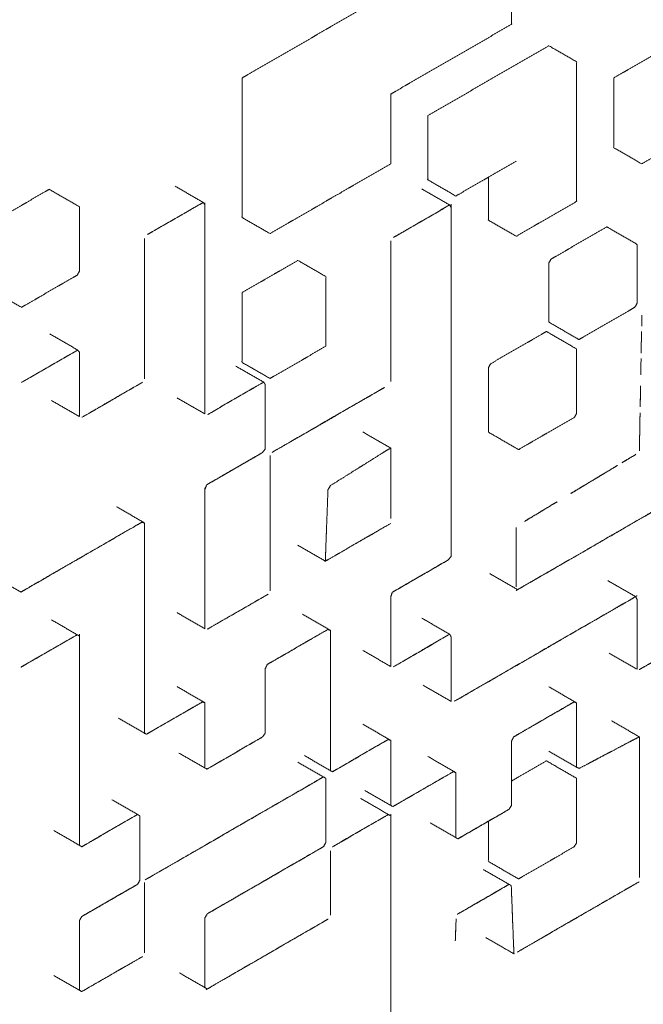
# Model space of a CAD drawing. Header units: millimetres. Extents: x 4 to 1188, y 1 to 840.
# Tile 94 of 123: x 1044.31 to 1045.121, y 149.661 to 150.941. Entities that reach past the tile are written whole.
import ezdxf

# ---------------------------------------------------------------- set-up
doc = ezdxf.new("R2010")
doc.units = ezdxf.units.MM
doc.layers.add('1', color=7, linetype='Continuous', true_color=0xffffff)

msp = doc.modelspace()

# ---------------------------------------------------------------- linework, layer by layer
at = {"layer": '1', "color": 154, "linetype": 'Continuous', "lineweight": 13}
for points, knots in [([(1044.5992, 150.8655), (1044.5992, 150.8515), (1044.5992, 150.8375), (1044.5992, 150.8236), (1044.5992, 150.8096), (1044.5992, 150.7957), (1044.5992, 150.7817), (1044.5992, 150.7678), (1044.5992, 150.7538), (1044.5992, 150.7399), (1044.5992, 150.7259), (1044.5992, 150.7119), (1044.5992, 150.705), (1044.5992, 150.691), (1044.5992, 150.684), (1044.6355, 150.6631), (1044.6476, 150.6701), (1044.6596, 150.6771), (1044.6657, 150.6805), (1044.6778, 150.6875), (1044.6899, 150.6945), (1044.6959, 150.698), (1044.708, 150.705), (1044.714, 150.7085), (1044.7261, 150.7154), (1044.7382, 150.7224), (1044.7442, 150.7259), (1044.7563, 150.7329), (1044.7684, 150.7399), (1044.7805, 150.7468), (1044.7926, 150.7538), (1044.7926, 150.7678), (1044.7926, 150.7817), (1044.7926, 150.7887), (1044.7926, 150.8027), (1044.7926, 150.8166), (1044.7926, 150.8306), (1044.7926, 150.8445), (1044.7986, 150.848), (1044.8107, 150.855), (1044.8168, 150.8585), (1044.8288, 150.8655), (1044.8409, 150.8724), (1044.853, 150.8794), (1044.8651, 150.8864), (1044.8772, 150.8934), (1044.8893, 150.9004), (1044.9014, 150.9073), (1044.9135, 150.9143), (1044.9255, 150.9213), (1044.9376, 150.9283), (1044.9497, 150.9352), (1044.9497, 150.9422), (1044.9497, 150.9562), (1044.9497, 150.9701), (1044.9497, 150.9841), (1044.9497, 150.9911), (1044.9497, 151.005), (1044.9497, 151.019), (1044.9497, 151.026), (1044.9135, 151.0469), (1044.9014, 151.0399), (1044.8953, 151.0364), (1044.8832, 151.0294), (1044.8772, 151.026), (1044.8651, 151.019), (1044.853, 151.012), (1044.8409, 151.005), (1044.8349, 151.0015), (1044.8228, 150.9946), (1044.8107, 150.9876), (1044.8047, 150.9841), (1044.7926, 150.9771), (1044.7865, 150.9736), (1044.7745, 150.9666), (1044.7624, 150.9597), (1044.7503, 150.9527), (1044.7382, 150.9457), (1044.7261, 150.9387), (1044.714, 150.9318), (1044.708, 150.9283), (1044.6959, 150.9213), (1044.6899, 150.9178), (1044.6778, 150.9108), (1044.6657, 150.9038), (1044.6536, 150.8969), (1044.6415, 150.8899), (1044.6294, 150.8829), (1044.6173, 150.8759), (1044.6053, 150.869), (1044.5992, 150.8655)], [0, 0, 0.011905, 0.02381, 0.035714, 0.047619, 0.059524, 0.071429, 0.083333, 0.095238, 0.107143, 0.119048, 0.130952, 0.136905, 0.14881, 0.154762, 0.190476, 0.202381, 0.214286, 0.220238, 0.232143, 0.244048, 0.25, 0.261905, 0.267857, 0.279762, 0.291667, 0.297619, 0.309524, 0.321429, 0.333333, 0.345238, 0.357143, 0.369047, 0.375, 0.386905, 0.398809, 0.410714, 0.422619, 0.428571, 0.440476, 0.446428, 0.458333, 0.470238, 0.482143, 0.494047, 0.505952, 0.517857, 0.529762, 0.541667, 0.553571, 0.565476, 0.577381, 0.583333, 0.595238, 0.607143, 0.619047, 0.625, 0.636905, 0.648809, 0.654762, 0.690476, 0.702381, 0.708333, 0.720238, 0.72619, 0.738095, 0.75, 0.761905, 0.767857, 0.779762, 0.791667, 0.797619, 0.809524, 0.815476, 0.827381, 0.839286, 0.85119, 0.863095, 0.875, 0.886905, 0.892857, 0.904762, 0.910714, 0.922619, 0.934524, 0.946429, 0.958333, 0.970238, 0.982143, 0.994048, 1, 1]), ([(1044.9195, 150.7364), (1044.9195, 150.7294), (1044.9195, 150.7154), (1044.9195, 150.7015), (1044.9195, 150.6875), (1044.9195, 150.6805), (1044.9558, 150.6596), (1044.9678, 150.6666), (1044.9799, 150.6736), (1044.986, 150.6771), (1044.9981, 150.684), (1045.0101, 150.691), (1045.0222, 150.698), (1045.0343, 150.705), (1045.0343, 150.7119), (1045.0343, 150.7259), (1045.0343, 150.7329), (1045.0343, 150.7468), (1045.0343, 150.7608), (1045.0343, 150.7747), (1045.0343, 150.7887), (1045.0343, 150.8027), (1045.0343, 150.8166), (1045.0343, 150.8236), (1045.0343, 150.8375), (1045.0343, 150.8515), (1045.0343, 150.8585), (1045.0343, 150.8724), (1045.0343, 150.8864), (1044.9981, 150.9073), (1044.986, 150.9004), (1044.9739, 150.8934), (1044.9618, 150.8864), (1044.9497, 150.8794), (1044.9376, 150.8724), (1044.9255, 150.8655), (1044.9135, 150.8585), (1044.9014, 150.8515), (1044.8893, 150.8445), (1044.8772, 150.8375), (1044.8651, 150.8306), (1044.853, 150.8236), (1044.8409, 150.8166)], [0, 0, 0.011765, 0.035294, 0.058823, 0.082353, 0.094118, 0.164706, 0.188235, 0.211765, 0.22353, 0.247059, 0.270588, 0.294118, 0.317647, 0.329412, 0.352941, 0.364706, 0.388236, 0.411765, 0.435294, 0.458824, 0.482353, 0.505882, 0.517647, 0.541176, 0.564706, 0.576471, 0.6, 0.623529, 0.694118, 0.717647, 0.741177, 0.764706, 0.788235, 0.811765, 0.835294, 0.858824, 0.882353, 0.905882, 0.929412, 0.952941, 0.976471, 1, 1]), ([(1045.0827, 150.8655), (1045.0827, 150.8515), (1045.0827, 150.8375), (1045.0827, 150.8236), (1045.0827, 150.8096), (1045.0827, 150.8027), (1045.0827, 150.7887), (1045.0827, 150.7747), (1045.1189, 150.7538), (1045.131, 150.7608), (1045.1431, 150.7678), (1045.1552, 150.7747), (1045.1612, 150.7782), (1045.1733, 150.7852), (1045.1854, 150.7922), (1045.1914, 150.7957), (1045.1914, 150.8096), (1045.1914, 150.8236), (1045.1914, 150.8306), (1045.1914, 150.8445), (1045.1914, 150.8585), (1045.1914, 150.8724), (1045.1914, 150.8864), (1045.1552, 150.9073), (1045.1431, 150.9004), (1045.137, 150.8969), (1045.125, 150.8899), (1045.1129, 150.8829), (1045.1008, 150.8759), (1045.0947, 150.8724), (1045.0827, 150.8655)], [0, 0, 0.032258, 0.064516, 0.096774, 0.129032, 0.145161, 0.177419, 0.209677, 0.306451, 0.33871, 0.370968, 0.403225, 0.419355, 0.451613, 0.48387, 0.5, 0.532258, 0.564516, 0.580645, 0.612903, 0.645161, 0.677419, 0.709677, 0.806451, 0.83871, 0.854839, 0.887097, 0.919355, 0.951613, 0.967742, 1, 1]), ([(1044.8409, 150.8166), (1044.8409, 150.8027), (1044.8409, 150.7957), (1044.8409, 150.7817), (1044.8409, 150.7678), (1044.8409, 150.7538), (1044.8409, 150.7399), (1044.8409, 150.7329), (1044.8772, 150.7119), (1044.8893, 150.7189), (1044.9014, 150.7259), (1044.9135, 150.7329), (1044.9195, 150.7364), (1044.9316, 150.7433), (1044.9437, 150.7503), (1044.9558, 150.7573)], [0, 0, 0.064516, 0.096774, 0.16129, 0.225807, 0.290323, 0.354838, 0.387097, 0.580645, 0.645161, 0.709677, 0.774194, 0.806452, 0.870968, 0.935484, 1, 1]), ([(1044.2759, 150.6788), (1044.2729, 150.6736), (1044.2729, 150.6596), (1044.2729, 150.6457), (1044.2729, 150.6317), (1044.2729, 150.6177), (1044.2729, 150.6108), (1044.2729, 150.5968), (1044.2729, 150.5898), (1044.2759, 150.5881), (1044.3122, 150.5672), (1044.3182, 150.5706), (1044.3303, 150.5776), (1044.3363, 150.5811), (1044.3484, 150.5881), (1044.3605, 150.5951), (1044.3666, 150.5986), (1044.3786, 150.6055), (1044.3847, 150.609), (1044.3877, 150.6143), (1044.3877, 150.6212), (1044.3877, 150.6352), (1044.3877, 150.6491), (1044.3877, 150.6561), (1044.3877, 150.6701), (1044.3877, 150.684), (1044.3877, 150.698), (1044.3514, 150.7189), (1044.3484, 150.7207), (1044.3424, 150.7172), (1044.3303, 150.7102), (1044.3182, 150.7032), (1044.3122, 150.6997), (1044.3001, 150.6928), (1044.294, 150.6893), (1044.2819, 150.6823), (1044.2759, 150.6788)], [0, 0, 0.011254, 0.043088, 0.07492, 0.106753, 0.138586, 0.154502, 0.186335, 0.202251, 0.213505, 0.309003, 0.32492, 0.356753, 0.372669, 0.404502, 0.436335, 0.452251, 0.484084, 0.5, 0.511255, 0.527171, 0.559004, 0.590836, 0.606753, 0.638585, 0.670418, 0.702251, 0.797749, 0.809004, 0.82492, 0.856753, 0.888585, 0.904502, 0.936334, 0.952251, 0.984083, 1, 1]), ([(1044.476, 150.6618), (1044.4821, 150.6653), (1044.4942, 150.6722), (1044.5063, 150.6792), (1044.5123, 150.6827), (1044.5244, 150.6897), (1044.5365, 150.6967), (1044.5486, 150.7036), (1044.476, 150.6618)], [0, 0, 0.041667, 0.125, 0.208334, 0.25, 0.333333, 0.416667, 0.5, 1, 1]), ([(1044.5509, 150.4285), (1044.5509, 150.7006), (1044.5509, 150.6867), (1044.5509, 150.6727), (1044.5509, 150.6658), (1044.5509, 150.6518), (1044.5509, 150.6378), (1044.5509, 150.6239), (1044.5509, 150.6099), (1044.5509, 150.596), (1044.5509, 150.582), (1044.5509, 150.568), (1044.5509, 150.5541), (1044.5509, 150.5401), (1044.5509, 150.5262), (1044.5509, 150.5122), (1044.5509, 150.4982), (1044.5509, 150.4913), (1044.5509, 150.4773), (1044.5509, 150.4634), (1044.5509, 150.4494), (1044.5509, 150.4424), (1044.5509, 150.4285)], [0, 0, 0.5, 0.525641, 0.551282, 0.564103, 0.589744, 0.615385, 0.641026, 0.666667, 0.692308, 0.717949, 0.74359, 0.769231, 0.794872, 0.820513, 0.846154, 0.871795, 0.884615, 0.910256, 0.935897, 0.961538, 0.974359, 1, 1]), ([(1044.8691, 150.7003), (1044.7966, 150.6584), (1044.8026, 150.6619), (1044.8147, 150.6689), (1044.8268, 150.6759), (1044.8328, 150.6794), (1044.8449, 150.6863), (1044.857, 150.6933), (1044.8691, 150.7003)], [0, 0, 0.5, 0.541667, 0.625, 0.708333, 0.75, 0.833333, 0.916666, 1, 1]), ([(1044.8711, 150.2432), (1044.8711, 150.6969), (1044.8711, 150.6829), (1044.8711, 150.669), (1044.8711, 150.662), (1044.8711, 150.648), (1044.8711, 150.6341), (1044.8711, 150.6271), (1044.8711, 150.6131), (1044.8711, 150.5992), (1044.8711, 150.5922), (1044.8711, 150.5782), (1044.8711, 150.5713), (1044.8711, 150.5573), (1044.8711, 150.5503), (1044.8711, 150.5364), (1044.8711, 150.5224), (1044.8711, 150.5084), (1044.8711, 150.4945), (1044.8711, 150.4805), (1044.8711, 150.4666), (1044.8711, 150.4596), (1044.8711, 150.4456), (1044.8711, 150.4317), (1044.8711, 150.4247), (1044.8711, 150.4107), (1044.8711, 150.3968), (1044.8711, 150.3828), (1044.8711, 150.3689), (1044.8711, 150.3619), (1044.8711, 150.3479), (1044.8711, 150.334), (1044.8711, 150.32), (1044.8711, 150.306), (1044.8711, 150.2921), (1044.8711, 150.2781), (1044.8711, 150.2642), (1044.8711, 150.2572), (1044.8711, 150.2432)], [0, 0, 0.5, 0.515384, 0.530769, 0.538462, 0.553846, 0.569231, 0.576923, 0.592308, 0.607692, 0.615385, 0.630769, 0.638462, 0.653846, 0.661539, 0.676923, 0.692308, 0.707692, 0.723077, 0.738462, 0.753846, 0.761538, 0.776923, 0.792308, 0.8, 0.815385, 0.830769, 0.846154, 0.861538, 0.869231, 0.884615, 0.9, 0.915385, 0.930769, 0.946154, 0.961538, 0.976923, 0.984615, 1, 1]), ([(1045.0011, 150.63), (1044.9981, 150.6247), (1044.9981, 150.6177), (1044.9981, 150.6038), (1044.9981, 150.5898), (1044.9981, 150.5829), (1044.9981, 150.5689), (1044.9981, 150.5549), (1044.9981, 150.548), (1045.0343, 150.527), (1045.0373, 150.5253), (1045.0434, 150.5288), (1045.0555, 150.5358), (1045.0675, 150.5427), (1045.0796, 150.5497), (1045.0917, 150.5567), (1045.1038, 150.5637), (1045.1099, 150.5672), (1045.1129, 150.5724), (1045.1129, 150.5863), (1045.1129, 150.6003), (1045.1129, 150.6073), (1045.1129, 150.6212), (1045.1129, 150.6352), (1045.1129, 150.6491), (1045.0766, 150.6701), (1045.0736, 150.6718), (1045.0615, 150.6648), (1045.0494, 150.6579), (1045.0373, 150.6509), (1045.0252, 150.6439), (1045.0192, 150.6404), (1045.0071, 150.6334), (1045.0011, 150.63)], [0, 0, 0.011624, 0.028064, 0.060943, 0.093823, 0.110263, 0.143142, 0.176021, 0.192461, 0.291099, 0.302724, 0.319163, 0.352043, 0.384922, 0.417801, 0.450681, 0.48356, 0.5, 0.511624, 0.544504, 0.577384, 0.593823, 0.626703, 0.659582, 0.692461, 0.791099, 0.802724, 0.835603, 0.868482, 0.901362, 0.934241, 0.950681, 0.98356, 1, 1]), ([(1044.4723, 150.643), (1044.4723, 150.6569), (1044.4723, 150.4755), (1044.4723, 150.4894), (1044.4723, 150.5034), (1044.4723, 150.5104), (1044.4723, 150.5243), (1044.4723, 150.5313), (1044.4723, 150.5453), (1044.4723, 150.5522), (1044.4723, 150.5662), (1044.4723, 150.5732), (1044.4723, 150.5871), (1044.4723, 150.6011), (1044.4723, 150.6151), (1044.4723, 150.629), (1044.4723, 150.643), (1044.4723, 150.6569)], [0, 0, 0.019231, 0.519231, 0.557693, 0.596154, 0.615385, 0.653847, 0.673077, 0.711539, 0.73077, 0.769231, 0.788462, 0.826924, 0.865385, 0.903847, 0.942308, 0.980769, 1, 1]), ([(1044.7926, 150.6537), (1044.7926, 150.4723), (1044.7926, 150.4862), (1044.7926, 150.5002), (1044.7926, 150.5141), (1044.7926, 150.5281), (1044.7926, 150.5421), (1044.7926, 150.556), (1044.7926, 150.57), (1044.7926, 150.577), (1044.7926, 150.5909), (1044.7926, 150.6049), (1044.7926, 150.6188), (1044.7926, 150.6328), (1044.7926, 150.6467), (1044.7926, 150.6537)], [0, 0, 0.5, 0.538461, 0.576923, 0.615385, 0.653846, 0.692308, 0.730769, 0.769231, 0.788462, 0.826923, 0.865385, 0.903846, 0.942308, 0.980769, 1, 1]), ([(1044.5992, 150.5863), (1044.5992, 150.5724), (1044.5992, 150.5584), (1044.5992, 150.5445), (1044.5992, 150.5305), (1044.5992, 150.5166), (1044.5992, 150.5096), (1044.5992, 150.4956), (1044.6355, 150.4747), (1044.6415, 150.4782), (1044.6536, 150.4852), (1044.6657, 150.4921), (1044.6778, 150.4991), (1044.6838, 150.5026), (1044.6959, 150.5096), (1044.708, 150.5166), (1044.708, 150.5305), (1044.708, 150.5445), (1044.708, 150.5584), (1044.708, 150.5724), (1044.708, 150.5863), (1044.708, 150.5933), (1044.708, 150.6073), (1044.6717, 150.6282), (1044.6596, 150.6212), (1044.6476, 150.6143), (1044.6415, 150.6108), (1044.6294, 150.6038), (1044.6234, 150.6003), (1044.6113, 150.5933), (1044.5992, 150.5863)], [0, 0, 0.032258, 0.064516, 0.096774, 0.129032, 0.16129, 0.177419, 0.209677, 0.306452, 0.322581, 0.354839, 0.387097, 0.419355, 0.435484, 0.467742, 0.5, 0.532258, 0.564516, 0.596774, 0.629032, 0.66129, 0.677419, 0.709677, 0.806452, 0.83871, 0.870968, 0.887097, 0.919355, 0.935484, 0.967742, 1, 1]), ([(1044.9225, 150.4939), (1044.9195, 150.4887), (1044.9195, 150.4747), (1044.9195, 150.4607), (1044.9195, 150.4468), (1044.9195, 150.4398), (1044.9195, 150.4259), (1044.9195, 150.4189), (1044.9195, 150.4049), (1044.9558, 150.384), (1044.9588, 150.3822), (1044.9709, 150.3892), (1044.9769, 150.3927), (1044.989, 150.3997), (1044.995, 150.4032), (1045.0071, 150.4101), (1045.0192, 150.4171), (1045.0313, 150.4241), (1045.0343, 150.4293), (1045.0343, 150.4363), (1045.0343, 150.4503), (1045.0343, 150.4573), (1045.0343, 150.4712), (1045.0343, 150.4852), (1045.0343, 150.4991), (1045.0343, 150.5131), (1044.9981, 150.534), (1044.995, 150.5358), (1044.989, 150.5323), (1044.9769, 150.5253), (1044.9709, 150.5218), (1044.9588, 150.5148), (1044.9467, 150.5078), (1044.9346, 150.5009), (1044.9225, 150.4939)], [0, 0, 0.011255, 0.043087, 0.07492, 0.106753, 0.122669, 0.154502, 0.170418, 0.202251, 0.297749, 0.309004, 0.340836, 0.356753, 0.388586, 0.404502, 0.436335, 0.468167, 0.5, 0.511255, 0.527171, 0.559004, 0.57492, 0.606753, 0.638585, 0.670418, 0.702251, 0.797749, 0.809004, 0.82492, 0.856753, 0.872669, 0.904502, 0.936335, 0.968167, 1, 1]), ([(1045.1187, 150.5358), (1045.1182, 150.5076), (1045.1183, 150.5146), (1045.1186, 150.5287), (1045.1187, 150.5358)], [0, 0, 0.5, 0.625, 0.875001, 1, 1]), ([(1044.3853, 150.5117), (1044.3128, 150.4698), (1044.3249, 150.4768), (1044.337, 150.4838), (1044.3491, 150.4908), (1044.3551, 150.4943), (1044.3672, 150.5012), (1044.3732, 150.5047), (1044.3853, 150.5117)], [0, 0, 0.5, 0.583334, 0.666666, 0.75, 0.791667, 0.875, 0.916666, 1, 1]), ([(1044.3877, 150.439), (1044.3877, 150.4251), (1044.3877, 150.5088), (1044.3877, 150.4949), (1044.3877, 150.4809), (1044.3877, 150.467), (1044.3877, 150.453), (1044.3877, 150.439), (1044.3877, 150.4251)], [0, 0, 0.041667, 0.541667, 0.625, 0.708334, 0.791667, 0.875, 0.958335, 1, 1]), ([(1045.1181, 150.5005), (1045.1177, 150.4794), (1045.1178, 150.4864), (1045.1181, 150.5005)], [0, 0, 0.5, 0.666667, 1, 1]), ([(1044.47, 150.4699), (1044.3914, 150.4245), (1044.4035, 150.4315), (1044.4095, 150.435), (1044.4216, 150.4419), (1044.4276, 150.4454), (1044.4397, 150.4524), (1044.4518, 150.4594), (1044.4579, 150.4629), (1044.47, 150.4699)], [0, 0, 0.5, 0.576924, 0.615384, 0.692308, 0.73077, 0.807692, 0.884616, 0.923077, 1, 1]), ([(1044.5547, 150.428), (1044.5667, 150.435), (1044.5788, 150.442), (1044.5849, 150.4455), (1044.597, 150.4525), (1044.609, 150.4594), (1044.6151, 150.4629), (1044.6272, 150.4699), (1044.5547, 150.428)], [0, 0, 0.083333, 0.166667, 0.208334, 0.291666, 0.375, 0.416667, 0.5, 1, 1]), ([(1044.6294, 150.3831), (1044.6294, 150.4668), (1044.6294, 150.4529), (1044.6294, 150.4459), (1044.6294, 150.4319), (1044.6294, 150.4249), (1044.6294, 150.411), (1044.6294, 150.397), (1044.6294, 150.3831)], [0, 0, 0.5, 0.583334, 0.625001, 0.708333, 0.75, 0.833334, 0.916667, 1, 1]), ([(1044.7844, 150.463), (1044.6394, 150.3793), (1044.6515, 150.3862), (1044.6636, 150.3932), (1044.6756, 150.4002), (1044.6877, 150.4072), (1044.6938, 150.4107), (1044.7059, 150.4176), (1044.7179, 150.4246), (1044.724, 150.4281), (1044.7361, 150.4351), (1044.7482, 150.4421), (1044.7603, 150.4491), (1044.7663, 150.4525), (1044.7784, 150.4595), (1044.7844, 150.463)], [0, 0, 0.5, 0.541666, 0.583333, 0.625, 0.666667, 0.6875, 0.729167, 0.770833, 0.791667, 0.833333, 0.875, 0.916667, 0.9375, 0.979167, 1, 1]), ([(1045.1171, 150.4441), (1045.1175, 150.4653), (1045.1169, 150.4371), (1045.1171, 150.4441), (1045.1175, 150.4653)], [0, 0, 0.125, 0.625, 0.75, 1, 1]), ([(1045.1168, 150.43), (1045.1163, 150.4018), (1045.1166, 150.4159), (1045.1168, 150.43)], [0, 0, 0.5, 0.75, 1, 1]), ([(1044.5652, 150.3434), (1044.5531, 150.3364), (1044.6256, 150.3783), (1044.6196, 150.3748), (1044.6075, 150.3678), (1044.5954, 150.3608), (1044.5833, 150.3539), (1044.5773, 150.3504), (1044.5652, 150.3434), (1044.5531, 150.3364)], [0, 0, 0.041666, 0.541666, 0.583333, 0.666666, 0.75, 0.833332, 0.874999, 0.958333, 1, 1]), ([(1044.7687, 150.3696), (1044.7808, 150.3772), (1044.7869, 150.381), (1044.7926, 150.3842)], [0, 0, 0.50738, 0.76107, 1, 1]), ([(1044.7926, 150.3842), (1044.7926, 150.2932), (1044.7926, 150.3072), (1044.7926, 150.3142), (1044.7926, 150.3282), (1044.7926, 150.3422), (1044.7926, 150.3562), (1044.7926, 150.3702), (1044.7926, 150.3842)], [0, 0, 0.5, 0.576923, 0.615384, 0.692308, 0.769231, 0.846154, 0.923077, 1, 1]), ([(1044.6355, 150.3745), (1044.6355, 150.2001), (1044.6355, 150.207), (1044.6355, 150.221), (1044.6355, 150.228), (1044.6355, 150.2419), (1044.6355, 150.2489), (1044.6355, 150.2629), (1044.6355, 150.2698), (1044.6355, 150.2838), (1044.6355, 150.2978), (1044.6355, 150.3117), (1044.6355, 150.3257), (1044.6355, 150.3396), (1044.6355, 150.3536), (1044.6355, 150.3676), (1044.6355, 150.3745)], [0, 0, 0.5, 0.52, 0.56, 0.58, 0.62, 0.64, 0.68, 0.7, 0.74, 0.78, 0.82, 0.86, 0.9, 0.94, 0.98, 1, 1]), ([(1045.1115, 150.3761), (1045.0934, 150.3652), (1045.0994, 150.3688), (1045.1115, 150.3761)], [0, 0, 0.5, 0.666666, 1, 1]), ([(1044.7101, 150.3085), (1044.7106, 150.3228), (1044.7109, 150.33), (1044.7142, 150.3354), (1044.7263, 150.343), (1044.7384, 150.3506), (1044.7505, 150.3582), (1044.7566, 150.362)], [0, 0, 0.186256, 0.279386, 0.348102, 0.53436, 0.720616, 0.906872, 1, 1]), ([(1045.0873, 150.3616), (1045.0692, 150.3506), (1045.0813, 150.3579), (1045.0873, 150.3616)], [0, 0, 0.5, 0.833333, 1, 1]), ([(1045.0631, 150.347), (1045.0269, 150.3252), (1045.039, 150.3325), (1045.045, 150.3361), (1045.0571, 150.3434), (1045.0631, 150.347)], [0, 0, 0.5, 0.666667, 0.75, 0.916667, 1, 1]), ([(1044.5509, 150.1493), (1044.5509, 150.3307), (1044.5509, 150.3237), (1044.5509, 150.3098), (1044.5509, 150.2958), (1044.5509, 150.2888), (1044.5509, 150.2749), (1044.5509, 150.2679), (1044.5509, 150.2539), (1044.5509, 150.24), (1044.5509, 150.226), (1044.5509, 150.219), (1044.5509, 150.2051), (1044.5509, 150.1981), (1044.5509, 150.1841), (1044.5509, 150.1772), (1044.5509, 150.1632), (1044.5509, 150.1493)], [0, 0, 0.5, 0.519231, 0.557692, 0.596154, 0.615385, 0.653846, 0.673077, 0.711538, 0.75, 0.788462, 0.807692, 0.846154, 0.865385, 0.903846, 0.923077, 0.961538, 1, 1]), ([(1045.1932, 150.3362), (1045.1811, 150.3292), (1045.169, 150.3222), (1045.163, 150.3187), (1045.1509, 150.3117), (1045.1449, 150.3083), (1045.1328, 150.3013), (1045.1267, 150.2978), (1045.1147, 150.2908), (1045.1026, 150.2838), (1045.0905, 150.2768), (1045.0784, 150.2699), (1045.0663, 150.2629), (1045.0542, 150.2559), (1045.0482, 150.2524), (1045.0361, 150.2454), (1045.024, 150.2385), (1045.0179, 150.235), (1045.0059, 150.228), (1044.9998, 150.2245), (1044.9877, 150.2175), (1044.9817, 150.214), (1044.9696, 150.2071), (1044.9575, 150.2001), (1045.1932, 150.3362)], [0, 0, 0.025641, 0.051282, 0.064103, 0.089744, 0.102564, 0.128205, 0.141026, 0.166667, 0.192308, 0.217949, 0.24359, 0.269231, 0.294872, 0.307692, 0.333333, 0.358974, 0.371795, 0.397436, 0.410256, 0.435897, 0.448718, 0.474359, 0.5, 1, 1]), ([(1045.0088, 150.3143), (1044.9665, 150.2888), (1044.9725, 150.2925), (1044.9846, 150.2997), (1044.9906, 150.3034), (1045.0027, 150.3107), (1045.0088, 150.3143)], [0, 0, 0.5, 0.571429, 0.714286, 0.785714, 0.928571, 1, 1]), ([(1044.3116, 150.197), (1044.4687, 150.2877), (1044.4566, 150.2807), (1044.4446, 150.2738), (1044.4325, 150.2668), (1044.4264, 150.2633), (1044.4143, 150.2563), (1044.4022, 150.2493), (1044.3902, 150.2423), (1044.3841, 150.2389), (1044.372, 150.2319), (1044.3599, 150.2249), (1044.3478, 150.2179), (1044.3358, 150.2109), (1044.3297, 150.2075), (1044.3176, 150.2005), (1044.3116, 150.197)], [0, 0, 0.5, 0.538461, 0.576923, 0.615384, 0.634615, 0.673077, 0.711538, 0.75, 0.769231, 0.807692, 0.846154, 0.884615, 0.923077, 0.942308, 0.980769, 1, 1]), ([(1044.4723, 150.273), (1044.4723, 150.2869), (1044.4723, 150.0147), (1044.4723, 150.0287), (1044.4723, 150.0427), (1044.4723, 150.0496), (1044.4723, 150.0636), (1044.4723, 150.0776), (1044.4723, 150.0915), (1044.4723, 150.0985), (1044.4723, 150.1125), (1044.4723, 150.1264), (1044.4723, 150.1404), (1044.4723, 150.1473), (1044.4723, 150.1613), (1044.4723, 150.1753), (1044.4723, 150.1822), (1044.4723, 150.1962), (1044.4723, 150.2102), (1044.4723, 150.2241), (1044.4723, 150.2381), (1044.4723, 150.252), (1044.4723, 150.259), (1044.4723, 150.273), (1044.4723, 150.2869)], [0, 0, 0.012821, 0.512821, 0.538462, 0.564103, 0.576923, 0.602564, 0.628205, 0.653846, 0.666667, 0.692308, 0.717949, 0.74359, 0.75641, 0.782051, 0.807692, 0.820513, 0.846154, 0.871795, 0.897436, 0.923077, 0.948718, 0.961538, 0.987179, 1, 1]), ([(1044.7925, 150.2862), (1044.7075, 150.2372), (1044.7197, 150.2442), (1044.7257, 150.2477), (1044.7379, 150.2547), (1044.75, 150.2617), (1044.7621, 150.2687), (1044.7682, 150.2722), (1044.7803, 150.2792), (1044.7925, 150.2862)], [0, 0, 0.5, 0.571429, 0.607143, 0.678571, 0.75, 0.821429, 0.857143, 0.928572, 1, 1]), ([(1044.708, 150.2513), (1044.709, 150.2799), (1044.7088, 150.2727), (1044.7082, 150.2584), (1044.708, 150.2513)], [0, 0, 0.5, 0.625, 0.875, 1, 1]), ([(1044.9558, 150.2808), (1044.9558, 150.204), (1044.9558, 150.211), (1044.9558, 150.225), (1044.9558, 150.2319), (1044.9558, 150.2459), (1044.9558, 150.2599), (1044.9558, 150.2738), (1044.9558, 150.2808)], [0, 0, 0.5, 0.545454, 0.636363, 0.681818, 0.772727, 0.863636, 0.954545, 1, 1]), ([(1044.7075, 150.2372), (1044.7077, 150.2441), (1044.708, 150.2513)], [0, 0, 0.495177, 1, 1]), ([(1044.8067, 150.2037), (1044.7946, 150.1967), (1044.8671, 150.2386), (1044.855, 150.2316), (1044.8429, 150.2246), (1044.8308, 150.2177), (1044.8187, 150.2107), (1044.8067, 150.2037), (1044.7946, 150.1967)], [0, 0, 0.041666, 0.541666, 0.625, 0.708333, 0.791666, 0.874999, 0.958333, 1, 1]), ([(1044.6333, 150.1943), (1044.5547, 150.149), (1044.5668, 150.1559), (1044.5789, 150.1629), (1044.591, 150.1699), (1044.6031, 150.1769), (1044.6152, 150.1839), (1044.6212, 150.1873), (1044.6333, 150.1943)], [0, 0, 0.5, 0.576923, 0.653846, 0.730769, 0.807692, 0.884615, 0.923077, 1, 1]), ([(1044.7926, 150.1001), (1044.7926, 150.1909), (1044.7926, 150.1769), (1044.7926, 150.163), (1044.7926, 150.156), (1044.7926, 150.142), (1044.7926, 150.1281), (1044.7926, 150.1211), (1044.7926, 150.1071), (1044.7926, 150.1001)], [0, 0, 0.5, 0.576923, 0.653846, 0.692307, 0.769231, 0.846154, 0.884615, 0.961538, 1, 1]), ([(1044.8753, 150.0549), (1044.8874, 150.0619), (1044.8994, 150.0689), (1044.9115, 150.0758), (1044.9236, 150.0828), (1044.9297, 150.0863), (1044.9417, 150.0933), (1044.9538, 150.1003), (1044.9599, 150.1038), (1044.972, 150.1107), (1044.9841, 150.1177), (1044.9961, 150.1247), (1045.0082, 150.1317), (1045.0143, 150.1352), (1045.0264, 150.1421), (1045.0324, 150.1456), (1045.0445, 150.1526), (1045.0566, 150.1596), (1045.0687, 150.1666), (1045.0808, 150.1736), (1045.0929, 150.1805), (1045.0989, 150.184), (1045.111, 150.191), (1044.8753, 150.0549)], [0, 0, 0.025641, 0.051282, 0.076923, 0.102564, 0.115385, 0.141026, 0.166667, 0.179487, 0.205128, 0.230769, 0.25641, 0.282051, 0.294872, 0.320513, 0.333333, 0.358974, 0.384615, 0.410256, 0.435897, 0.461538, 0.474359, 0.5, 1, 1]), ([(1045.1129, 150.0966), (1045.1129, 150.1873), (1045.1129, 150.1803), (1045.1129, 150.1663), (1045.1129, 150.1594), (1045.1129, 150.1454), (1045.1129, 150.1384), (1045.1129, 150.1245), (1045.1129, 150.1105), (1045.1129, 150.0966)], [0, 0, 0.5, 0.538462, 0.615385, 0.653846, 0.730769, 0.769231, 0.846154, 0.923077, 1, 1]), ([(1045.2742, 150.1875), (1045.117, 150.0968), (1045.1291, 150.1038), (1045.1352, 150.1073), (1045.1473, 150.1143), (1045.1533, 150.1177), (1045.1654, 150.1247), (1045.1714, 150.1282), (1045.1835, 150.1352), (1045.1956, 150.1422), (1045.2077, 150.1492), (1045.2198, 150.1561), (1045.2319, 150.1631), (1045.2379, 150.1666), (1045.25, 150.1736), (1045.2621, 150.1806), (1045.2742, 150.1875)], [0, 0, 0.5, 0.538462, 0.557693, 0.596154, 0.615385, 0.653846, 0.673077, 0.711539, 0.75, 0.788461, 0.826923, 0.865384, 0.884615, 0.923077, 0.961538, 1, 1]), ([(1044.632, 150.1029), (1044.7106, 150.1482), (1044.6985, 150.1412), (1044.6864, 150.1343), (1044.6803, 150.1308), (1044.6683, 150.1238), (1044.6562, 150.1168), (1044.6501, 150.1133), (1044.638, 150.1063), (1044.632, 150.1029)], [0, 0, 0.5, 0.576923, 0.653846, 0.692307, 0.76923, 0.846154, 0.884615, 0.961538, 1, 1]), ([(1044.714, 150.1333), (1044.714, 150.1472), (1044.714, 149.9658), (1044.714, 149.9728), (1044.714, 149.9867), (1044.714, 150.0007), (1044.714, 150.0146), (1044.714, 150.0286), (1044.714, 150.0425), (1044.714, 150.0565), (1044.714, 150.0635), (1044.714, 150.0774), (1044.714, 150.0914), (1044.714, 150.1054), (1044.714, 150.1193), (1044.714, 150.1263), (1044.714, 150.1333), (1044.714, 150.1472)], [0, 0, 0.019231, 0.519231, 0.538461, 0.576923, 0.615385, 0.653846, 0.692308, 0.730769, 0.769231, 0.788462, 0.826923, 0.865385, 0.903846, 0.942308, 0.961538, 0.980769, 1, 1]), ([(1044.3846, 150.1415), (1044.3121, 150.0996), (1044.3182, 150.1031), (1044.3303, 150.1101), (1044.3363, 150.1136), (1044.3484, 150.1205), (1044.3605, 150.1275), (1044.3726, 150.1345), (1044.3846, 150.1415)], [0, 0, 0.5, 0.541666, 0.624999, 0.666667, 0.75, 0.833333, 0.916667, 1, 1]), ([(1044.3877, 149.8816), (1044.3877, 149.8676), (1044.3877, 150.1398), (1044.3877, 150.1328), (1044.3877, 150.1189), (1044.3877, 150.1049), (1044.3877, 150.0909), (1044.3877, 150.084), (1044.3877, 150.07), (1044.3877, 150.0561), (1044.3877, 150.0491), (1044.3877, 150.0351), (1044.3877, 150.0212), (1044.3877, 150.0142), (1044.3877, 150.0002), (1044.3877, 149.9932), (1044.3877, 149.9793), (1044.3877, 149.9723), (1044.3877, 149.9584), (1044.3877, 149.9444), (1044.3877, 149.9374), (1044.3877, 149.9235), (1044.3877, 149.9095), (1044.3877, 149.9025), (1044.3877, 149.8886), (1044.3877, 149.8816), (1044.3877, 149.8676)], [0, 0, 0.012821, 0.512821, 0.525641, 0.551282, 0.576923, 0.602564, 0.615385, 0.641026, 0.666667, 0.679487, 0.705128, 0.730769, 0.74359, 0.769231, 0.782051, 0.807692, 0.820513, 0.846154, 0.871795, 0.884615, 0.910256, 0.935897, 0.948718, 0.974359, 0.98718, 1, 1]), ([(1044.8692, 150.1421), (1044.7967, 150.1002), (1044.8088, 150.1072), (1044.8208, 150.1142), (1044.8269, 150.1177), (1044.839, 150.1247), (1044.845, 150.1282), (1044.8571, 150.1351), (1044.8692, 150.1421)], [0, 0, 0.5, 0.583334, 0.666667, 0.708333, 0.791667, 0.833334, 0.916666, 1, 1]), ([(1044.8711, 150.0687), (1044.8711, 150.0548), (1044.8711, 150.1385), (1044.8711, 150.1246), (1044.8711, 150.1106), (1044.8711, 150.0966), (1044.8711, 150.0827), (1044.8711, 150.0687), (1044.8711, 150.0548)], [0, 0, 0.041667, 0.541667, 0.625, 0.708334, 0.791667, 0.875, 0.958333, 1, 1]), ([(1044.6294, 150.0136), (1044.6294, 150.0974), (1044.6294, 150.0904), (1044.6294, 150.0764), (1044.6294, 150.0625), (1044.6294, 150.0485), (1044.6294, 150.0345), (1044.6294, 150.0206), (1044.6294, 150.0136)], [0, 0, 0.5, 0.541667, 0.625, 0.708333, 0.791666, 0.875, 0.958333, 1, 1]), ([(1044.4748, 150.0121), (1044.5473, 150.054), (1044.5353, 150.047), (1044.5292, 150.0435), (1044.5171, 150.0365), (1044.505, 150.0296), (1044.4929, 150.0226), (1044.4809, 150.0156), (1044.4748, 150.0121)], [0, 0, 0.5, 0.583333, 0.625, 0.708334, 0.791667, 0.875, 0.958333, 1, 1]), ([(1044.5509, 150.0391), (1044.5509, 150.0531), (1044.5509, 149.9694), (1044.5509, 149.9833), (1044.5509, 149.9973), (1044.5509, 150.0042), (1044.5509, 150.0182), (1044.5509, 150.0322), (1044.5509, 150.0391), (1044.5509, 150.0531)], [0, 0, 0.041667, 0.541667, 0.625, 0.708333, 0.75, 0.833333, 0.916667, 0.958333, 1, 1]), ([(1044.9524, 150.0087), (1045.031, 150.0541), (1045.0249, 150.0506), (1045.0129, 150.0436), (1045.0008, 150.0367), (1044.9887, 150.0297), (1044.9826, 150.0262), (1044.9705, 150.0192), (1044.9585, 150.0122), (1044.9524, 150.0087)], [0, 0, 0.5, 0.538462, 0.615385, 0.692308, 0.769231, 0.807693, 0.884616, 0.961539, 1, 1]), ([(1045.0343, 150.0389), (1045.0343, 150.0529), (1045.0343, 149.9691), (1045.0343, 149.9761), (1045.0343, 149.9901), (1045.0343, 149.997), (1045.0343, 150.011), (1045.0343, 150.025), (1045.0343, 150.0389), (1045.0343, 150.0529)], [0, 0, 0.041666, 0.541666, 0.583332, 0.666666, 0.708333, 0.791666, 0.875, 0.958333, 1, 1]), ([(1044.5534, 149.9668), (1044.6259, 150.0086), (1044.6138, 150.0017), (1044.6078, 149.9982), (1044.5957, 149.9912), (1044.5836, 149.9842), (1044.5715, 149.9772), (1044.5655, 149.9738), (1044.5534, 149.9668)], [0, 0, 0.5, 0.583334, 0.625, 0.708334, 0.791666, 0.875, 0.916667, 1, 1]), ([(1044.7166, 149.9633), (1044.7892, 150.0052), (1044.7831, 150.0017), (1044.771, 149.9947), (1044.759, 149.9878), (1044.7469, 149.9808), (1044.7348, 149.9738), (1044.7227, 149.9668), (1044.7166, 149.9633)], [0, 0, 0.5, 0.541667, 0.625, 0.708333, 0.791667, 0.875, 0.958333, 1, 1]), ([(1045.0919, 149.9963), (1045.1101, 150.0058), (1045.104, 150.0027), (1045.0919, 149.9963)], [0, 0, 0.5, 0.666667, 1, 1]), ([(1045.1159, 149.9947), (1045.1159, 150.0087), (1045.1159, 149.8272), (1045.1159, 149.8412), (1045.1159, 149.8551), (1045.1159, 149.8691), (1045.1159, 149.8761), (1045.1159, 149.89), (1045.1159, 149.904), (1045.1159, 149.918), (1045.1159, 149.9249), (1045.1159, 149.9389), (1045.1159, 149.9529), (1045.1159, 149.9668), (1045.1159, 149.9808), (1045.1159, 149.9947), (1045.1159, 150.0087)], [0, 0, 0.019231, 0.519231, 0.557692, 0.596154, 0.634615, 0.653846, 0.692307, 0.730769, 0.76923, 0.788461, 0.826923, 0.865384, 0.903846, 0.942308, 0.980769, 1, 1]), ([(1044.7926, 149.9902), (1044.7926, 150.0041), (1044.7926, 149.9204), (1044.7926, 149.9343), (1044.7926, 149.9483), (1044.7926, 149.9623), (1044.7926, 149.9762), (1044.7926, 149.9832), (1044.7926, 149.9902), (1044.7926, 150.0041)], [0, 0, 0.041666, 0.541666, 0.625, 0.708333, 0.791667, 0.875, 0.916666, 0.958333, 1, 1]), ([(1044.9497, 149.9196), (1044.9497, 150.0033), (1044.9497, 149.9894), (1044.9497, 149.9754), (1044.9497, 149.9614), (1044.9497, 149.9475), (1044.9497, 149.9335), (1044.9497, 149.9196)], [0, 0, 0.5, 0.583333, 0.666667, 0.75, 0.833333, 0.916667, 1, 1]), ([(1045.0738, 149.9868), (1045.0799, 149.9899), (1045.0919, 149.9963)], [0, 0, 0.333335, 1, 1]), ([(1045.0557, 149.9772), (1045.0738, 149.9868), (1045.0617, 149.9804), (1045.0557, 149.9772)], [0, 0, 0.5, 0.833333, 1, 1]), ([(1044.9195, 149.899), (1044.9195, 149.8885), (1044.9195, 149.8746), (1044.9195, 149.8606), (1044.9195, 149.8467), (1044.9558, 149.8257), (1044.9588, 149.824), (1044.9648, 149.8275), (1044.9769, 149.8345), (1044.989, 149.8414), (1045.0011, 149.8484), (1045.0071, 149.8519), (1045.0192, 149.8589), (1045.0313, 149.8659), (1045.0343, 149.8711), (1045.0343, 149.8781), (1045.0343, 149.892), (1045.0343, 149.906), (1045.0343, 149.9199), (1045.0343, 149.9339), (1045.0343, 149.9479), (1045.0343, 149.9548), (1045.0313, 149.9566), (1044.995, 149.9775), (1044.9829, 149.9705), (1044.9709, 149.9636), (1044.9588, 149.9566), (1044.9497, 149.9513)], [0, 0, 0.028223, 0.065873, 0.103524, 0.141174, 0.254125, 0.267436, 0.286261, 0.323912, 0.361562, 0.399212, 0.418037, 0.455687, 0.493338, 0.506649, 0.525474, 0.563125, 0.600775, 0.638425, 0.676076, 0.713726, 0.732551, 0.745862, 0.858813, 0.896464, 0.934114, 0.971764, 1, 1]), ([(1044.705, 149.9566), (1044.4753, 149.824), (1044.4814, 149.8275), (1044.4934, 149.8345), (1044.5055, 149.8414), (1044.5176, 149.8484), (1044.5297, 149.8554), (1044.5418, 149.8624), (1044.5539, 149.8693), (1044.566, 149.8763), (1044.572, 149.8798), (1044.5841, 149.8868), (1044.5962, 149.8938), (1044.6022, 149.8973), (1044.6143, 149.9042), (1044.6264, 149.9112), (1044.6385, 149.9182), (1044.6445, 149.9217), (1044.6566, 149.9287), (1044.6687, 149.9356), (1044.6808, 149.9426), (1044.6868, 149.9461), (1044.6989, 149.9531), (1044.705, 149.9566)], [0, 0, 0.5, 0.513158, 0.539474, 0.56579, 0.592105, 0.618421, 0.644737, 0.671053, 0.697368, 0.710526, 0.736842, 0.763158, 0.776316, 0.802632, 0.828947, 0.855263, 0.868421, 0.894737, 0.921053, 0.947368, 0.960526, 0.986842, 1, 1]), ([(1044.708, 149.8711), (1044.708, 149.9549), (1044.708, 149.9409), (1044.708, 149.9269), (1044.708, 149.92), (1044.708, 149.906), (1044.708, 149.899), (1044.708, 149.8851), (1044.708, 149.8711)], [0, 0, 0.5, 0.583333, 0.666666, 0.708333, 0.791666, 0.833333, 0.916667, 1, 1]), ([(1044.7952, 149.918), (1044.8738, 149.9634), (1044.8617, 149.9564), (1044.8557, 149.9529), (1044.8436, 149.9459), (1044.8315, 149.9389), (1044.8194, 149.9319), (1044.8134, 149.9285), (1044.8013, 149.9215), (1044.7952, 149.918)], [0, 0, 0.5, 0.576923, 0.615384, 0.692308, 0.76923, 0.846154, 0.884616, 0.961538, 1, 1]), ([(1044.8772, 149.9483), (1044.8772, 149.9622), (1044.8772, 149.8785), (1044.8772, 149.8924), (1044.8772, 149.9064), (1044.8772, 149.9204), (1044.8772, 149.9343), (1044.8772, 149.9483), (1044.8772, 149.9622)], [0, 0, 0.041666, 0.541666, 0.625, 0.708333, 0.791666, 0.875, 0.958333, 1, 1]), ([(1044.4632, 149.9077), (1044.3907, 149.8659), (1044.3967, 149.8693), (1044.4088, 149.8763), (1044.4149, 149.8798), (1044.427, 149.8868), (1044.439, 149.8938), (1044.4511, 149.9007), (1044.4632, 149.9077)], [0, 0, 0.5, 0.541666, 0.625, 0.666667, 0.75, 0.833333, 0.916667, 1, 1]), ([(1044.4663, 149.8223), (1044.4663, 149.906), (1044.4663, 149.8921), (1044.4663, 149.8851), (1044.4663, 149.8711), (1044.4663, 149.8572), (1044.4663, 149.8432), (1044.4663, 149.8293), (1044.4663, 149.8223)], [0, 0, 0.5, 0.583334, 0.625, 0.708333, 0.791667, 0.875, 0.958333, 1, 1]), ([(1044.7896, 149.9077), (1044.717, 149.8659), (1044.7291, 149.8728), (1044.7352, 149.8763), (1044.7473, 149.8833), (1044.7533, 149.8868), (1044.7654, 149.8938), (1044.7775, 149.9008), (1044.7896, 149.9077)], [0, 0, 0.5, 0.583333, 0.625, 0.708333, 0.75, 0.833333, 0.916667, 1, 1]), ([(1044.7926, 149.6408), (1044.7926, 149.906), (1044.7926, 149.892), (1044.7926, 149.8781), (1044.7926, 149.8641), (1044.7926, 149.8571), (1044.7926, 149.8432), (1044.7926, 149.8362), (1044.7926, 149.8223), (1044.7926, 149.8083), (1044.7926, 149.7943), (1044.7926, 149.7804), (1044.7926, 149.7664), (1044.7926, 149.7525), (1044.7926, 149.7455), (1044.7926, 149.7315), (1044.7926, 149.7176), (1044.7926, 149.7036), (1044.7926, 149.6897), (1044.7926, 149.6827), (1044.7926, 149.6687), (1044.7926, 149.6548), (1044.7926, 149.6408)], [0, 0, 0.5, 0.526316, 0.552632, 0.578947, 0.592105, 0.618421, 0.631579, 0.657895, 0.684211, 0.710526, 0.736842, 0.763158, 0.789474, 0.802632, 0.828947, 0.855263, 0.881579, 0.907895, 0.921053, 0.947368, 0.973684, 1, 1]), ([(1044.8799, 149.8761), (1044.9464, 149.9145), (1044.9343, 149.9075), (1044.9222, 149.9006), (1044.9161, 149.8971), (1044.904, 149.8901), (1044.898, 149.8866), (1044.8859, 149.8796), (1044.8799, 149.8761)], [0, 0, 0.5, 0.590909, 0.681818, 0.727273, 0.818182, 0.863637, 0.954546, 1, 1]), ([(1044.566, 149.7856), (1044.5539, 149.7786), (1044.705, 149.8659), (1044.6989, 149.8624), (1044.6868, 149.8554), (1044.6808, 149.8519), (1044.6687, 149.8449), (1044.6566, 149.838), (1044.6445, 149.831), (1044.6385, 149.8275), (1044.6264, 149.8205), (1044.6204, 149.817), (1044.6083, 149.81), (1044.5962, 149.8031), (1044.5841, 149.7961), (1044.572, 149.7891), (1044.566, 149.7856), (1044.5539, 149.7786)], [0, 0, 0.02, 0.52, 0.54, 0.58, 0.6, 0.64, 0.68, 0.72, 0.74, 0.78, 0.8, 0.84, 0.88, 0.92, 0.96, 0.98, 1, 1]), ([(1044.714, 149.7769), (1044.714, 149.7839), (1044.714, 149.7978), (1044.714, 149.8118), (1044.714, 149.8257), (1044.714, 149.8327), (1044.714, 149.8467), (1044.714, 149.8606), (1044.714, 149.7769)], [0, 0, 0.041667, 0.125, 0.208333, 0.291667, 0.333333, 0.416666, 0.5, 1, 1]), ([(1044.4028, 149.7821), (1044.3907, 149.7752), (1044.4633, 149.817), (1044.4512, 149.8101), (1044.4451, 149.8066), (1044.433, 149.7996), (1044.421, 149.7926), (1044.4089, 149.7856), (1044.4028, 149.7821), (1044.3907, 149.7752)], [0, 0, 0.041667, 0.541667, 0.625001, 0.666667, 0.75, 0.833333, 0.916667, 0.958334, 1, 1]), ([(1044.4723, 149.728), (1044.4723, 149.742), (1044.4723, 149.7559), (1044.4723, 149.7699), (1044.4723, 149.7839), (1044.4723, 149.7978), (1044.4723, 149.8048), (1044.4723, 149.8187), (1044.4723, 149.728)], [0, 0, 0.076923, 0.153846, 0.230769, 0.307692, 0.384615, 0.423076, 0.5, 1, 1]), ([(1044.9459, 149.8166), (1044.8795, 149.7782), (1044.8915, 149.7852), (1044.9036, 149.7922), (1044.9097, 149.7957), (1044.9218, 149.8026), (1044.9278, 149.8061), (1044.9399, 149.8131), (1044.9459, 149.8166)], [0, 0, 0.5, 0.590909, 0.681818, 0.727273, 0.818182, 0.863636, 0.954546, 1, 1]), ([(1045.1157, 149.8204), (1044.9585, 149.7296), (1044.9706, 149.7366), (1044.9827, 149.7436), (1044.9948, 149.7506), (1045.0008, 149.7541), (1045.0129, 149.7611), (1045.025, 149.768), (1045.031, 149.7715), (1045.0431, 149.7785), (1045.0552, 149.7855), (1045.0673, 149.7925), (1045.0734, 149.796), (1045.0854, 149.8029), (1045.0975, 149.8099), (1045.1036, 149.8134), (1045.1157, 149.8204)], [0, 0, 0.5, 0.538462, 0.576923, 0.615385, 0.634615, 0.673077, 0.711539, 0.730769, 0.769231, 0.807692, 0.846154, 0.865384, 0.903846, 0.942307, 0.961538, 1, 1]), ([(1044.9509, 149.7743), (1044.9501, 149.7948), (1044.9506, 149.7812), (1044.9509, 149.7743)], [0, 0, 0.5, 0.833333, 1, 1]), ([(1044.5509, 149.6827), (1044.5509, 149.7734), (1044.5509, 149.7595), (1044.5509, 149.7455), (1044.5509, 149.7316), (1044.5509, 149.7176), (1044.5509, 149.7036), (1044.5509, 149.6897), (1044.5509, 149.6827)], [0, 0, 0.5, 0.576923, 0.653846, 0.730769, 0.807692, 0.884615, 0.961539, 1, 1]), ([(1044.3877, 149.6932), (1044.3877, 149.6792), (1044.3877, 149.7699), (1044.3877, 149.763), (1044.3877, 149.749), (1044.3877, 149.7351), (1044.3877, 149.7211), (1044.3877, 149.7071), (1044.3877, 149.7002), (1044.3877, 149.6932), (1044.3877, 149.6792)], [0, 0, 0.038461, 0.538461, 0.576923, 0.653846, 0.730769, 0.807692, 0.884615, 0.923077, 0.961539, 1, 1]), ([(1044.711, 149.7717), (1044.5539, 149.6809), (1044.566, 149.6879), (1044.5781, 149.6949), (1044.5901, 149.7019), (1044.6022, 149.7089), (1044.6083, 149.7124), (1044.6204, 149.7193), (1044.6324, 149.7263), (1044.6445, 149.7333), (1044.6506, 149.7368), (1044.6627, 149.7438), (1044.6747, 149.7507), (1044.6868, 149.7577), (1044.6929, 149.7612), (1044.705, 149.7682), (1044.711, 149.7717)], [0, 0, 0.5, 0.538462, 0.576923, 0.615385, 0.653846, 0.673077, 0.711539, 0.75, 0.788462, 0.807692, 0.846154, 0.884615, 0.923077, 0.942308, 0.980769, 1, 1]), ([(1044.8776, 149.7721), (1044.8765, 149.7436), (1044.877, 149.7579), (1044.8776, 149.7721)], [0, 0, 0.5, 0.75, 1, 1]), ([(1044.9519, 149.7471), (1044.9517, 149.7539), (1044.9511, 149.7675), (1044.9509, 149.7743)], [0, 0, 0.250002, 0.749999, 1, 1]), ([(1044.9165, 149.7475), (1044.9165, 149.7475), (1044.9527, 149.7266), (1044.9525, 149.7334)], [0, 0, 0.00006, 0.857128, 1, 1]), ([(1044.9519, 149.7471), (1044.9525, 149.7334), (1044.9519, 149.7471), (1044.9525, 149.7334)], [0, 0, 0.25, 0.75, 1, 1]), ([(1044.3907, 149.6775), (1044.4028, 149.6844), (1044.4149, 149.6914), (1044.427, 149.6984), (1044.439, 149.7054), (1044.4451, 149.7089), (1044.4572, 149.7158), (1044.4693, 149.7228), (1044.3907, 149.6775)], [0, 0, 0.076923, 0.153846, 0.230769, 0.307693, 0.346154, 0.423077, 0.5, 1, 1])]:
    msp.add_open_spline(points, degree=1, knots=knots, dxfattribs=at)
for points in [[(1044.5486, 150.7036), (1044.5123, 150.7246)], [(1044.8691, 150.7003), (1044.8328, 150.7212)], [(1044.5509, 150.7006), (1044.5486, 150.7036)], [(1044.8711, 150.6969), (1044.8691, 150.7003)], [(1045.1191, 150.5569), (1045.1189, 150.5428), (1045.1191, 150.5569)], [(1044.3853, 150.5117), (1044.3491, 150.5326)], [(1044.3877, 150.5088), (1044.3853, 150.5117)], [(1044.6272, 150.4699), (1044.5909, 150.4908)], [(1044.6294, 150.4668), (1044.6272, 150.4699)], [(1044.3514, 150.446), (1044.3877, 150.4251)], [(1044.5146, 150.4494), (1044.5509, 150.4285)], [(1044.7926, 150.3842), (1044.7563, 150.4051)], [(1045.1162, 150.3948), (1045.1159, 150.3807), (1045.1162, 150.3948)], [(1045.1163, 150.4018), (1045.1162, 150.3948)], [(1045.1162, 150.3948), (1045.1163, 150.4018)], [(1044.6256, 150.3783), (1044.6294, 150.3831)], [(1044.7566, 150.362), (1044.7687, 150.3696), (1044.7566, 150.362)], [(1045.0692, 150.3506), (1045.0631, 150.347)], [(1045.0631, 150.347), (1045.0692, 150.3506)], [(1044.5509, 150.3307), (1044.5531, 150.3364)], [(1044.4723, 150.2869), (1044.436, 150.3079)], [(1044.7096, 150.2942), (1044.7101, 150.3085), (1044.7096, 150.2942)], [(1044.4687, 150.2877), (1044.4723, 150.2869)], [(1044.709, 150.2799), (1044.7096, 150.2942)], [(1044.6713, 150.2581), (1044.7075, 150.2372)], [(1044.8671, 150.2386), (1044.8711, 150.2432)], [(1044.2753, 150.2179), (1044.3116, 150.197)], [(1044.9212, 150.221), (1044.9575, 150.2001)], [(1045.111, 150.191), (1045.0747, 150.2119)], [(1044.7926, 150.1909), (1044.7946, 150.1967)], [(1045.1129, 150.1873), (1045.111, 150.191)], [(1044.3877, 150.1398), (1044.3514, 150.1607)], [(1044.5146, 150.1702), (1044.5509, 150.1493)], [(1044.714, 150.1472), (1044.6778, 150.1682)], [(1044.8692, 150.1421), (1044.8329, 150.1631)], [(1044.7106, 150.1482), (1044.714, 150.1472)], [(1044.8711, 150.1385), (1044.8692, 150.1421)], [(1044.7563, 150.1211), (1044.7926, 150.1001)], [(1045.0766, 150.1175), (1045.1129, 150.0966)], [(1044.6294, 150.0974), (1044.632, 150.1029)], [(1044.5509, 150.0531), (1044.5146, 150.074)], [(1044.8349, 150.0757), (1044.8711, 150.0548)], [(1045.0343, 150.0529), (1044.9981, 150.0738)], [(1044.5473, 150.054), (1044.5509, 150.0531)], [(1045.031, 150.0541), (1045.0343, 150.0529)], [(1044.4386, 150.033), (1044.4748, 150.0121)], [(1044.7926, 150.0041), (1044.7563, 150.0251)], [(1045.1159, 150.0087), (1045.0796, 150.0296)], [(1044.6259, 150.0086), (1044.6294, 150.0136)], [(1044.7892, 150.0052), (1044.7926, 150.0041)], [(1044.9497, 150.0033), (1044.9524, 150.0087)], [(1045.1101, 150.0058), (1045.1159, 150.0087)], [(1044.5171, 149.9877), (1044.5534, 149.9668)], [(1044.6804, 149.9843), (1044.7166, 149.9633)], [(1044.8772, 149.9622), (1044.8409, 149.9832)], [(1044.9981, 149.9901), (1045.0343, 149.9691)], [(1044.708, 149.9549), (1044.6717, 149.9758)], [(1045.0343, 149.9691), (1045.0376, 149.9677)], [(1045.0376, 149.9677), (1045.0497, 149.974), (1045.0376, 149.9677)], [(1045.0497, 149.974), (1045.0557, 149.9772)], [(1044.8738, 149.9634), (1044.8772, 149.9622)], [(1044.7896, 149.9077), (1044.7533, 149.9287)], [(1044.759, 149.9389), (1044.7952, 149.918)], [(1044.4663, 149.906), (1044.43, 149.927)], [(1044.9464, 149.9145), (1044.9497, 149.9196)], [(1044.7926, 149.906), (1044.7896, 149.9077)], [(1044.8436, 149.8971), (1044.8799, 149.8761)], [(1044.3544, 149.8868), (1044.3907, 149.8659)], [(1044.3907, 149.8659), (1044.3877, 149.8676)], [(1044.705, 149.8659), (1044.708, 149.8711)], [(1044.9493, 149.8153), (1044.913, 149.8362)], [(1044.4633, 149.817), (1044.4663, 149.8223)], [(1044.9498, 149.8016), (1044.9493, 149.8153), (1044.9498, 149.8016)], [(1044.9501, 149.7948), (1044.9498, 149.8016)], [(1044.3877, 149.7699), (1044.3907, 149.7752)], [(1044.5509, 149.7734), (1044.5539, 149.7786)], [(1044.3544, 149.6984), (1044.3907, 149.6775)], [(1044.5176, 149.7019), (1044.5539, 149.6809)], [(1044.3907, 149.6775), (1044.3877, 149.6792)], [(1044.5539, 149.6809), (1044.5509, 149.6827)]]:
    msp.add_open_spline(points, degree=1, dxfattribs=at)

doc.saveas('drawing.dxf')
